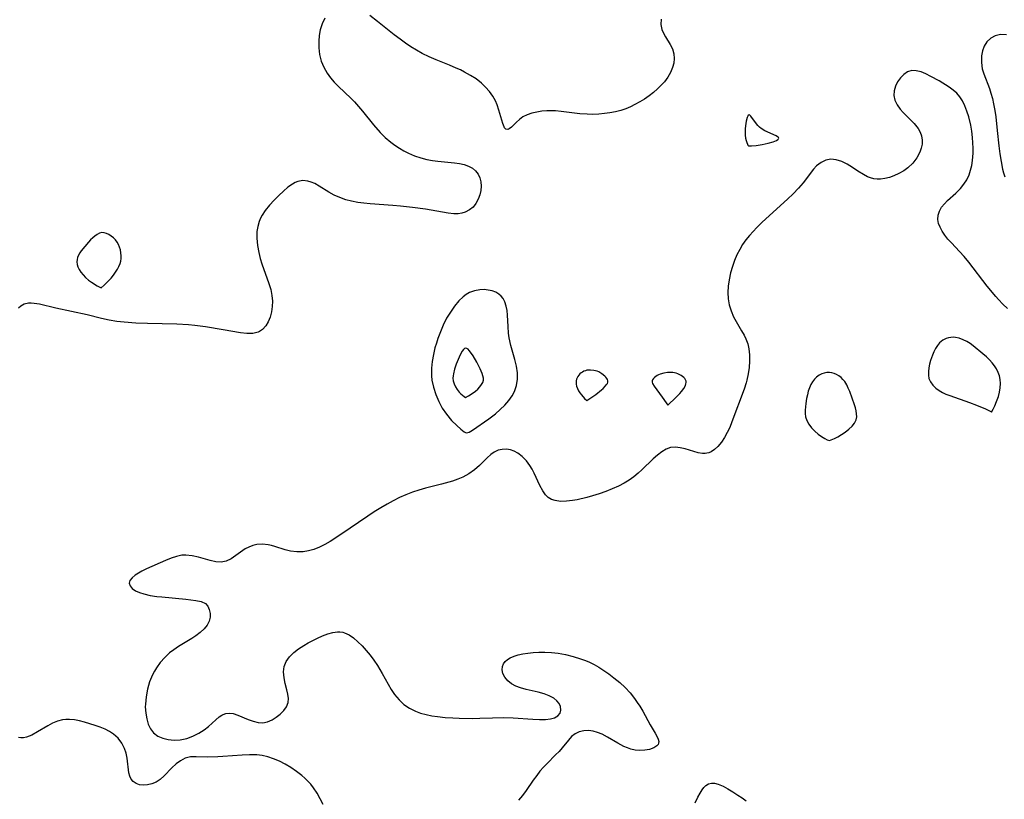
# Model space of a CAD drawing. Header units: inches. Extents: x 1073367 to 1082519, y 1569854 to 1574957.
# Tile 162 of 256: x 1076638 to 1076882, y 1572590 to 1572783. Entities that reach past the tile are written whole.
import ezdxf

# ---------------------------------------------------------------- set-up
doc = ezdxf.new("R2010")
doc.units = ezdxf.units.IN
doc.header["$MEASUREMENT"] = 0
doc.layers.add('CGG_CurvaNivelLidar_v1', color=7, linetype='Continuous', lineweight=30, true_color=0x008008)

msp = doc.modelspace()

# ---------------------------------------------------------------- linework, layer by layer
at = {"layer": 'CGG_CurvaNivelLidar_v1'}
for points in [[(1076713.8144, 1572783.1677, 69), (1076713.1449, 1572781.7765, 69), (1076712.6545, 1572780.2707, 69), (1076712.3911, 1572778.8803, 69), (1076712.266, 1572777.4512, 69), (1076712.2761, 1572775.7986, 69), (1076712.4784, 1572774.1566, 69), (1076712.9029, 1572772.5686, 69), (1076713.5345, 1572771.0383, 69), (1076714.3557, 1572769.587, 69), (1076715.1918, 1572768.4308, 69), (1076716.1272, 1572767.3356, 69), (1076717.133, 1572766.2897, 69), (1076720.1696, 1572763.4312, 69), (1076721.116, 1572762.4662, 69), (1076722.1063, 1572761.3539, 69), (1076723.0614, 1572760.1987, 69), (1076725.7846, 1572756.8128, 69), (1076727.4623, 1572754.9095, 69), (1076728.7118, 1572753.6787, 69), (1076730.0926, 1572752.5186, 69), (1076731.114, 1572751.763, 69), (1076732.201, 1572751.0402, 69), (1076733.3232, 1572750.3773, 69), (1076734.4805, 1572749.7825, 69), (1076735.9537, 1572749.1546, 69), (1076737.4685, 1572748.6444, 69), (1076739.0138, 1572748.2558, 69), (1076740.347, 1572748.0212, 69), (1076741.6844, 1572747.8508, 69), (1076745.8054, 1572747.4291, 69), (1076747.0432, 1572747.2423, 69), (1076748.2105, 1572746.9727, 69), (1076749.2854, 1572746.5861, 69), (1076750.2399, 1572746.0701, 69), (1076751.0407, 1572745.4141, 69), (1076751.6549, 1572744.6169, 69), (1076752.0885, 1572743.7039, 69), (1076752.345, 1572742.7093, 69), (1076752.4252, 1572741.6419, 69), (1076752.3368, 1572740.5542, 69), (1076752.0926, 1572739.4777, 69), (1076751.6791, 1572738.397, 69), (1076751.1204, 1572737.3952, 69), (1076750.4143, 1572736.4956, 69), (1076749.5611, 1572735.7621, 69), (1076748.4955, 1572735.2171, 69), (1076747.6722, 1572734.9808, 69), (1076746.704, 1572734.8516, 69), (1076745.6867, 1572734.8423, 69), (1076744.2801, 1572734.9782, 69), (1076738.6377, 1572735.9837, 69), (1076735.4392, 1572736.4139, 69), (1076732.51, 1572736.7392, 69), (1076730.5624, 1572736.9055, 69), (1076724.9499, 1572737.3035, 69), (1076723.4098, 1572737.4454, 69), (1076721.8965, 1572737.6384, 69), (1076720.4083, 1572737.9131, 69), (1076718.9662, 1572738.2919, 69), (1076717.5028, 1572738.8224, 69), (1076716.109, 1572739.4636, 69), (1076714.7912, 1572740.1859, 69), (1076712.4188, 1572741.6669, 69), (1076711.2743, 1572742.3065, 69), (1076710.4455, 1572742.6673, 69), (1076709.6077, 1572742.913, 69), (1076708.3064, 1572743.0155, 69), (1076707.1477, 1572742.8099, 69), (1076706.4509, 1572742.5421, 69), (1076705.774, 1572742.181, 69), (1076704.64, 1572741.3765, 69), (1076703.5359, 1572740.4116, 69), (1076702.4374, 1572739.3523, 69), (1076701.2599, 1572738.1722, 69), (1076700.1148, 1572736.9454, 69), (1076699.0583, 1572735.6601, 69), (1076698.2765, 1572734.5001, 69), (1076697.8584, 1572733.7144, 69), (1076697.5192, 1572732.8928, 69), (1076697.1959, 1572731.7141, 69), (1076697.0213, 1572730.4835, 69), (1076696.9895, 1572728.7768, 69), (1076697.1434, 1572727.0304, 69), (1076697.4422, 1572725.2677, 69), (1076697.7893, 1572723.7802, 69), (1076698.1778, 1572722.4561, 69), (1076699.9429, 1572717.6371, 69), (1076700.4016, 1572716.0918, 69), (1076700.6889, 1572714.6666, 69), (1076700.8242, 1572713.2521, 69), (1076700.796, 1572711.8956, 69), (1076700.6162, 1572710.588, 69), (1076700.2802, 1572709.3103, 69), (1076699.8012, 1572708.1384, 69), (1076699.1824, 1572707.1073, 69), (1076698.4182, 1572706.2604, 69), (1076697.9223, 1572705.8865, 69), (1076697.6413, 1572705.7236, 69), (1076697.2708, 1572705.5536, 69), (1076696.0033, 1572705.2477, 69), (1076694.5262, 1572705.2249, 69), (1076692.9349, 1572705.4052, 69), (1076688.6726, 1572706.1567, 69), (1076684.2931, 1572706.8823, 69), (1076681.6324, 1572707.2398, 69), (1076680.1325, 1572707.3771, 69), (1076677.1846, 1572707.5437, 69), (1076669.986, 1572707.7136, 69), (1076667.1037, 1572707.8378, 69), (1076664.1981, 1572708.0521, 69), (1076662.4225, 1572708.2375, 69), (1076660.515, 1572708.5328, 69), (1076658.6345, 1572708.9255, 69), (1076655.0926, 1572709.8195, 69), (1076647.298, 1572711.5078, 69), (1076643.2724, 1572712.4583, 69), (1076641.9633, 1572712.6944, 69), (1076641.2398, 1572712.7618, 69), (1076640.5489, 1572712.7486, 69), (1076639.4525, 1572712.4817, 69), (1076638.6682, 1572712.0258, 69), (1076638.1223, 1572711.5333, 69)], [(1076796.8836, 1572782.9187, 69), (1076796.7767, 1572781.6245, 69), (1076797.0394, 1572780.3365, 69), (1076797.4251, 1572779.4469, 69), (1076797.9207, 1572778.5787, 69), (1076799.122, 1572776.6543, 69), (1076799.6702, 1572775.5421, 69), (1076800.0152, 1572774.3865, 69), (1076800.1292, 1572773.1826, 69), (1076800.0123, 1572772.0784, 69), (1076799.7129, 1572770.9732, 69), (1076799.1987, 1572769.7495, 69), (1076798.5191, 1572768.5648, 69), (1076797.687, 1572767.4467, 69), (1076796.8792, 1572766.5729, 69), (1076796.0011, 1572765.7333, 69), (1076794.978, 1572764.8189, 69), (1076793.8897, 1572763.9408, 69), (1076792.785, 1572763.1692, 69), (1076791.6202, 1572762.4564, 69), (1076790.4102, 1572761.798, 69), (1076789.3149, 1572761.2654, 69), (1076788.1879, 1572760.7937, 69), (1076786.8982, 1572760.3616, 69), (1076785.5717, 1572760.0182, 69), (1076784.218, 1572759.7547, 69), (1076782.8613, 1572759.5659, 69), (1076781.453, 1572759.439, 69), (1076780.0399, 1572759.3831, 69), (1076778.6281, 1572759.406, 69), (1076776.781, 1572759.5561, 69), (1076772.1509, 1572760.1238, 69), (1076770.7797, 1572760.2403, 69), (1076769.6974, 1572760.2855, 69), (1076768.6365, 1572760.2707, 69), (1076767.3959, 1572760.1585, 69), (1076766.2008, 1572759.9605, 69), (1076764.9301, 1572759.6578, 69), (1076763.7572, 1572759.2598, 69), (1076762.7155, 1572758.7454, 69), (1076761.8737, 1572758.1435, 69), (1076761.1494, 1572757.4833, 69), (1076759.9341, 1572756.2603, 69), (1076759.3416, 1572755.8038, 69), (1076759.011, 1572755.6587, 69), (1076758.5413, 1572755.6934, 69), (1076758.1889, 1572756.0894, 69), (1076758.0733, 1572756.3243, 69), (1076757.7839, 1572757.1158, 69), (1076756.8041, 1572760.4585, 69), (1076756.3547, 1572761.7157, 69), (1076755.9239, 1572762.6982, 69), (1076755.254, 1572763.8923, 69), (1076754.4443, 1572765.0389, 69), (1076753.5092, 1572766.1236, 69), (1076752.4567, 1572767.1294, 69), (1076751.1708, 1572768.1303, 69), (1076749.7778, 1572769.0331, 69), (1076748.3039, 1572769.8542, 69), (1076747.298, 1572770.3567, 69), (1076746.2702, 1572770.8307, 69), (1076744.6155, 1572771.5289, 69), (1076741.257, 1572772.8679, 69), (1076739.5931, 1572773.5794, 69), (1076737.8177, 1572774.4442, 69), (1076736.4108, 1572775.2294, 69), (1076735.032, 1572776.0779, 69), (1076733.6819, 1572776.9821, 69), (1076732.3625, 1572777.9368, 69), (1076730.9369, 1572779.0449, 69), (1076726.8276, 1572782.3463, 69), (1076724.9064, 1572783.782, 69)], [(1076882.1893, 1572779.0712, 69.5), (1076880.7317, 1572779.0932, 69.5), (1076879.4136, 1572778.8318, 69.5), (1076878.3094, 1572778.2345, 69.5), (1076877.3954, 1572777.3467, 69.5), (1076876.6975, 1572776.2322, 69.5), (1076876.2774, 1572775.0769, 69.5), (1076876.0453, 1572773.8237, 69.5), (1076876.003, 1572772.241, 69.5), (1076876.2279, 1572770.6363, 69.5), (1076876.5916, 1572769.3953, 69.5), (1076877.9851, 1572765.782, 69.5), (1076878.3588, 1572764.6469, 69.5), (1076878.7181, 1572763.3152, 69.5), (1076879.0115, 1572761.9791, 69.5), (1076879.3024, 1572760.3779, 69.5), (1076879.5486, 1572758.7489, 69.5), (1076879.947, 1572755.4429, 69.5), (1076880.346, 1572751.6243, 69.5), (1076880.5823, 1572749.674, 69.5), (1076880.8755, 1572747.7532, 69.5), (1076881.2609, 1572745.878, 69.5), (1076881.5153, 1572744.9144, 69.5), (1076881.814, 1572743.9725, 69.5)], [(1076882.4371, 1572711.3955, 69.5), (1076881.3251, 1572712.4758, 69.5), (1076880.2461, 1572713.61, 69.5), (1076879.5608, 1572714.3865, 69.5), (1076877.4294, 1572716.9693, 69.5), (1076872.8747, 1572722.8636, 69.5), (1076871.7339, 1572724.2345, 69.5), (1076870.5699, 1572725.5409, 69.5), (1076868.5967, 1572727.6329, 69.5), (1076867.7627, 1572728.5808, 69.5), (1076867.0054, 1572729.5361, 69.5), (1076866.3488, 1572730.4991, 69.5), (1076865.8167, 1572731.478, 69.5), (1076865.4462, 1572732.4607, 69.5), (1076865.2746, 1572733.4426, 69.5), (1076865.3462, 1572734.4893, 69.5), (1076865.6624, 1572735.5052, 69.5), (1076866.1962, 1572736.4647, 69.5), (1076866.873, 1572737.2996, 69.5), (1076867.6727, 1572738.0941, 69.5), (1076869.7263, 1572739.9471, 69.5), (1076870.8627, 1572741.106, 69.5), (1076871.6812, 1572742.1281, 69.5), (1076872.3916, 1572743.2366, 69.5), (1076872.9686, 1572744.4265, 69.5), (1076873.3608, 1572745.5773, 69.5), (1076873.641, 1572746.7809, 69.5), (1076873.829, 1572748.0256, 69.5), (1076873.9612, 1572749.7864, 69.5), (1076873.9715, 1572751.0708, 69.5), (1076873.9205, 1572752.3657, 69.5), (1076873.8167, 1572753.6642, 69.5), (1076873.6289, 1572755.2178, 69.5), (1076873.3712, 1572756.7528, 69.5), (1076872.8859, 1572758.8167, 69.5), (1076872.4558, 1572760.1873, 69.5), (1076871.9446, 1572761.4889, 69.5), (1076871.3405, 1572762.699, 69.5), (1076870.6878, 1572763.7104, 69.5), (1076869.9327, 1572764.5971, 69.5), (1076869.0315, 1572765.3781, 69.5), (1076868.0397, 1572766.0777, 69.5), (1076865.5515, 1572767.6432, 69.5), (1076863.557, 1572768.7677, 69.5), (1076862.3087, 1572769.393, 69.5), (1076861.0954, 1572769.8884, 69.5), (1076859.9293, 1572770.1862, 69.5), (1076858.8256, 1572770.2053, 69.5), (1076857.7868, 1572769.8754, 69.5), (1076856.8411, 1572769.2527, 69.5), (1076856.004, 1572768.4143, 69.5), (1076855.2996, 1572767.4229, 69.5), (1076854.772, 1572766.3546, 69.5), (1076854.4509, 1572765.2262, 69.5), (1076854.3966, 1572764.0689, 69.5), (1076854.6573, 1572762.9099, 69.5), (1076855.1884, 1572761.7757, 69.5), (1076855.9322, 1572760.6923, 69.5), (1076856.6765, 1572759.8419, 69.5), (1076859.4246, 1572757.1189, 69.5), (1076860.3639, 1572755.9368, 69.5), (1076860.8679, 1572755.0194, 69.5), (1076861.2118, 1572754.047, 69.5), (1076861.3772, 1572753.0386, 69.5), (1076861.3509, 1572752.0287, 69.5), (1076861.1532, 1572751.0175, 69.5), (1076860.8032, 1572750.0212, 69.5), (1076860.042, 1572748.6111, 69.5), (1076859.0364, 1572747.3084, 69.5), (1076857.8234, 1572746.1604, 69.5), (1076856.8282, 1572745.4482, 69.5), (1076855.6445, 1572744.7646, 69.5), (1076854.4069, 1572744.195, 69.5), (1076853.3032, 1572743.8024, 69.5), (1076852.191, 1572743.5227, 69.5), (1076851.0832, 1572743.3766, 69.5), (1076850.2337, 1572743.3714, 69.5), (1076849.401, 1572743.4755, 69.5), (1076848.6366, 1572743.6818, 69.5), (1076847.8916, 1572743.9794, 69.5), (1076846.8583, 1572744.5233, 69.5), (1076845.516, 1572745.3703, 69.5), (1076844.1773, 1572746.2636, 69.5), (1076842.8253, 1572747.0982, 69.5), (1076841.4922, 1572747.7557, 69.5), (1076840.1552, 1572748.1886, 69.5), (1076838.8392, 1572748.3146, 69.5), (1076837.5798, 1572748.0687, 69.5), (1076836.3917, 1572747.4965, 69.5), (1076835.3036, 1572746.6528, 69.5), (1076834.5154, 1572745.8112, 69.5), (1076831.9581, 1572742.4832, 69.5), (1076830.7973, 1572741.1186, 69.5), (1076829.5018, 1572739.7787, 69.5), (1076828.1221, 1572738.4681, 69.5), (1076821.8788, 1572732.7319, 69.5), (1076820.5005, 1572731.4129, 69.5), (1076819.5927, 1572730.4646, 69.5), (1076818.7278, 1572729.4837, 69.5), (1076817.8396, 1572728.3786, 69.5), (1076817.0202, 1572727.2333, 69.5), (1076816.2862, 1572726.042, 69.5), (1076815.6046, 1572724.7012, 69.5), (1076815.024, 1572723.3148, 69.5), (1076814.492, 1572721.7797, 69.5), (1076814.0527, 1572720.2223, 69.5), (1076813.6815, 1572718.5186, 69.5), (1076813.448, 1572716.939, 69.5), (1076813.3478, 1572715.3716, 69.5), (1076813.417, 1572713.8261, 69.5), (1076813.6909, 1572712.2938, 69.5), (1076814.1481, 1572710.8062, 69.5), (1076814.761, 1572709.3769, 69.5), (1076815.392, 1572708.2001, 69.5), (1076816.7619, 1572705.9321, 69.5), (1076817.4055, 1572704.8032, 69.5), (1076817.8391, 1572703.923, 69.5), (1076818.2921, 1572702.7086, 69.5), (1076818.5693, 1572701.4236, 69.5), (1076818.7113, 1572699.9491, 69.5), (1076818.7167, 1572698.423, 69.5), (1076818.6021, 1572696.8628, 69.5), (1076818.3763, 1572695.2846, 69.5), (1076818.0405, 1572693.7033, 69.5), (1076817.8584, 1572693.016, 69.5), (1076817.3719, 1572691.4643, 69.5), (1076814.3762, 1572683.4052, 69.5), (1076813.8185, 1572682.0594, 69.5), (1076813.2134, 1572680.7726, 69.5), (1076812.5519, 1572679.5664, 69.5), (1076811.7698, 1572678.3897, 69.5), (1076810.917, 1572677.3641, 69.5), (1076810.0931, 1572676.6028, 69.5), (1076809.2085, 1572676.0321, 69.5), (1076808.6379, 1572675.797, 69.5), (1076808.2034, 1572675.6841, 69.5), (1076807.7533, 1572675.623, 69.5), (1076807.0801, 1572675.6207, 69.5), (1076806.0386, 1572675.7734, 69.5), (1076804.9765, 1572676.052, 69.5), (1076802.8137, 1572676.7257, 69.5), (1076801.6017, 1572677.0209, 69.5), (1076800.4014, 1572677.1611, 69.5), (1076799.2315, 1572677.0658, 69.5), (1076798.1044, 1572676.673, 69.5), (1076797.013, 1572676.0289, 69.5), (1076795.9443, 1572675.198, 69.5), (1076794.9247, 1572674.2741, 69.5), (1076792.1418, 1572671.5791, 69.5), (1076791.2176, 1572670.746, 69.5), (1076790.1243, 1572669.8471, 69.5), (1076788.976, 1572669.01, 69.5), (1076787.7701, 1572668.2541, 69.5), (1076786.3226, 1572667.5046, 69.5), (1076784.8194, 1572666.8428, 69.5), (1076783.2127, 1572666.2078, 69.5), (1076781.5841, 1572665.6276, 69.5), (1076779.946, 1572665.1121, 69.5), (1076778.5474, 1572664.7303, 69.5), (1076776.129, 1572664.1668, 69.5), (1076774.9666, 1572663.9524, 69.5), (1076773.461, 1572663.7802, 69.5), (1076772.0328, 1572663.7655, 69.5), (1076770.7166, 1572663.9439, 69.5), (1076769.8009, 1572664.2491, 69.5), (1076768.9774, 1572664.7502, 69.5), (1076768.3247, 1572665.3695, 69.5), (1076767.6206, 1572666.3314, 69.5), (1076766.868, 1572667.7093, 69.5), (1076765.4737, 1572670.7459, 69.5), (1076765.0013, 1572671.6926, 69.5), (1076764.4759, 1572672.5985, 69.5), (1076763.5935, 1572673.7888, 69.5), (1076762.578, 1572674.8215, 69.5), (1076761.4554, 1572675.6609, 69.5), (1076760.5622, 1572676.1352, 69.5), (1076759.6381, 1572676.465, 69.5), (1076758.6995, 1572676.6351, 69.5), (1076757.6397, 1572676.6178, 69.5), (1076756.611, 1572676.3867, 69.5), (1076755.6437, 1572675.9501, 69.5), (1076754.7646, 1572675.3261, 69.5), (1076753.9331, 1572674.563, 69.5), (1076752.0103, 1572672.6165, 69.5), (1076750.8042, 1572671.558, 69.5), (1076749.3949, 1572670.5849, 69.5), (1076747.8413, 1572669.7605, 69.5), (1076746.607, 1572669.2459, 69.5), (1076745.3213, 1572668.7996, 69.5), (1076742.6086, 1572668.026, 69.5), (1076738.6752, 1572667.0287, 69.5), (1076737.0416, 1572666.5719, 69.5), (1076735.4263, 1572666.0476, 69.5), (1076733.8223, 1572665.4244, 69.5), (1076732.2467, 1572664.7165, 69.5), (1076730.6971, 1572663.9382, 69.5), (1076729.1728, 1572663.0992, 69.5), (1076727.5861, 1572662.1545, 69.5), (1076725.9895, 1572661.1444, 69.5), (1076724.4095, 1572660.1035, 69.5), (1076717.7299, 1572655.5754, 69.5), (1076715.1357, 1572653.8766, 69.5), (1076713.8123, 1572653.1036, 69.5), (1076712.47, 1572652.4301, 69.5), (1076711.1051, 1572651.8869, 69.5), (1076709.777, 1572651.5178, 69.5), (1076708.4384, 1572651.3061, 69.5), (1076706.8402, 1572651.2671, 69.5), (1076705.2782, 1572651.4528, 69.5), (1076703.9518, 1572651.7843, 69.5), (1076701.3933, 1572652.6284, 69.5), (1076700.5804, 1572652.869, 69.5), (1076699.7665, 1572653.0573, 69.5), (1076698.4194, 1572653.2016, 69.5), (1076697.0209, 1572653.0906, 69.5), (1076696.0092, 1572652.8447, 69.5), (1076695.038, 1572652.4791, 69.5), (1076694.1213, 1572652.0095, 69.5), (1076692.9312, 1572651.2148, 69.5), (1076691.7877, 1572650.3742, 69.5), (1076690.6099, 1572649.6088, 69.5), (1076689.3916, 1572649.0269, 69.5), (1076688.1331, 1572648.7355, 69.5), (1076686.8289, 1572648.8091, 69.5), (1076685.4735, 1572649.1396, 69.5), (1076682.5467, 1572650.0147, 69.5), (1076680.9911, 1572650.3456, 69.5), (1076679.4189, 1572650.4923, 69.5), (1076678.4595, 1572650.4504, 69.5), (1076677.1198, 1572650.1859, 69.5), (1076675.7882, 1572649.7387, 69.5), (1076674.4535, 1572649.183, 69.5), (1076669.7207, 1572647.082, 69.5), (1076668.5841, 1572646.524, 69.5), (1076667.7218, 1572646.0552, 69.5), (1076666.9549, 1572645.5702, 69.5), (1076666.1561, 1572644.9134, 69.5), (1076665.6249, 1572644.2314, 69.5), (1076665.4374, 1572643.5417, 69.5), (1076665.6468, 1572642.8766, 69.5), (1076666.1957, 1572642.2478, 69.5), (1076667.0199, 1572641.6837, 69.5), (1076667.9774, 1572641.244, 69.5), (1076669.0843, 1572640.884, 69.5), (1076670.6288, 1572640.5407, 69.5), (1076672.2923, 1572640.291, 69.5), (1076673.5095, 1572640.1552, 69.5), (1076679.4742, 1572639.6082, 69.5), (1076681.9107, 1572639.2886, 69.5), (1076683.2331, 1572639.0185, 69.5), (1076684.2596, 1572638.5554, 69.5), (1076684.8621, 1572637.9021, 69.5), (1076685.2361, 1572637.0583, 69.5), (1076685.4192, 1572636.0988, 69.5), (1076685.4238, 1572635.1258, 69.5), (1076685.2027, 1572634.1427, 69.5), (1076684.6959, 1572633.1739, 69.5), (1076683.9422, 1572632.2381, 69.5), (1076682.9939, 1572631.3457, 69.5), (1076681.8919, 1572630.5086, 69.5), (1076680.8783, 1572629.8541, 69.5), (1076677.5946, 1572627.8758, 69.5), (1076676.4966, 1572627.1262, 69.5), (1076675.4409, 1572626.3085, 69.5), (1076674.2245, 1572625.1883, 69.5), (1076673.1214, 1572623.9546, 69.5), (1076672.1506, 1572622.6166, 69.5), (1076671.6532, 1572621.7881, 69.5), (1076671.2095, 1572620.9299, 69.5), (1076670.4877, 1572619.1702, 69.5), (1076669.9521, 1572617.35, 69.5), (1076669.5962, 1572615.5044, 69.5), (1076669.4318, 1572613.6676, 69.5), (1076669.4254, 1572612.9696, 69.5), (1076669.5198, 1572611.4762, 69.5), (1076669.7595, 1572610.0505, 69.5), (1076670.1516, 1572608.7265, 69.5), (1076670.7135, 1572607.5451, 69.5), (1076671.474, 1572606.5567, 69.5), (1076672.5094, 1572605.7726, 69.5), (1076673.7363, 1572605.2285, 69.5), (1076675.0948, 1572604.899, 69.5), (1076676.5342, 1572604.7741, 69.5), (1076678.0745, 1572604.867, 69.5), (1076679.6518, 1572605.2058, 69.5), (1076681.1892, 1572605.7527, 69.5), (1076682.6507, 1572606.4707, 69.5), (1076683.9966, 1572607.3359, 69.5), (1076685.0043, 1572608.1466, 69.5), (1076686.8211, 1572609.7965, 69.5), (1076687.6909, 1572610.5122, 69.5), (1076688.3587, 1572610.9541, 69.5), (1076688.6235, 1572611.096, 69.5), (1076689.2855, 1572611.3519, 69.5), (1076690.1581, 1572611.4657, 69.5), (1076691.119, 1572611.3427, 69.5), (1076692.325, 1572610.9637, 69.5), (1076694.8534, 1572609.8935, 69.5), (1076696.0655, 1572609.4385, 69.5), (1076697.2765, 1572609.1285, 69.5), (1076698.4688, 1572609.0542, 69.5), (1076699.6269, 1572609.285, 69.5), (1076700.7402, 1572609.7657, 69.5), (1076701.7981, 1572610.4204, 69.5), (1076702.7789, 1572611.1917, 69.5), (1076703.6327, 1572612.0586, 69.5), (1076704.2946, 1572613.0149, 69.5), (1076704.6882, 1572614.0612, 69.5), (1076704.7662, 1572615.0629, 69.5), (1076704.6466, 1572616.1227, 69.5), (1076704.4049, 1572617.2257, 69.5), (1076704.0076, 1572618.7685, 69.5), (1076703.7039, 1572620.1961, 69.5), (1076703.5688, 1572621.6112, 69.5), (1076703.7186, 1572622.974, 69.5), (1076704.2327, 1572624.2256, 69.5), (1076705.0613, 1572625.3831, 69.5), (1076706.136, 1572626.4372, 69.5), (1076707.3, 1572627.3153, 69.5), (1076708.5745, 1572628.1288, 69.5), (1076709.6874, 1572628.7774, 69.5), (1076711.9766, 1572629.9806, 69.5), (1076713.2412, 1572630.5629, 69.5), (1076714.4938, 1572631.0495, 69.5), (1076715.7258, 1572631.3979, 69.5), (1076716.9283, 1572631.5565, 69.5), (1076717.4638, 1572631.5494, 69.5), (1076718.2331, 1572631.4312, 69.5), (1076718.6246, 1572631.3172, 69.5), (1076719.7833, 1572630.7816, 69.5), (1076720.9048, 1572630.0147, 69.5), (1076721.9695, 1572629.0967, 69.5), (1076723.0093, 1572628.0546, 69.5), (1076724.0118, 1572626.937, 69.5), (1076724.9837, 1572625.7482, 69.5), (1076725.9135, 1572624.4988, 69.5), (1076726.7876, 1572623.1956, 69.5), (1076727.9445, 1572621.2525, 69.5), (1076729.4387, 1572618.5748, 69.5), (1076730.2096, 1572617.2768, 69.5), (1076731.037, 1572616.0435, 69.5), (1076732.1171, 1572614.7276, 69.5), (1076733.3307, 1572613.6041, 69.5), (1076734.6814, 1572612.6598, 69.5), (1076736.1523, 1572611.9059, 69.5), (1076737.4423, 1572611.4361, 69.5), (1076738.7916, 1572611.0756, 69.5), (1076740.1947, 1572610.7949, 69.5), (1076741.6342, 1572610.5789, 69.5), (1076743.4971, 1572610.3797, 69.5), (1076745.3912, 1572610.2455, 69.5), (1076746.9752, 1572610.1744, 69.5), (1076750.3259, 1572610.1332, 69.5), (1076752.0838, 1572610.1704, 69.5), (1076755.2274, 1572610.3029, 69.5), (1076757.8224, 1572610.3432, 69.5), (1076760.3259, 1572610.2496, 69.5), (1076765.2109, 1572609.9185, 69.5), (1076766.8138, 1572609.8496, 69.5), (1076768.3021, 1572609.8693, 69.5), (1076769.5162, 1572610.0064, 69.5), (1076770.5567, 1572610.2865, 69.5), (1076771.3665, 1572610.7413, 69.5), (1076771.8983, 1572611.4047, 69.5), (1076772.1238, 1572612.207, 69.5), (1076772.0327, 1572613.0702, 69.5), (1076771.6931, 1572613.8022, 69.5), (1076771.1365, 1572614.4916, 69.5), (1076770.3888, 1572615.1049, 69.5), (1076769.2535, 1572615.7163, 69.5), (1076767.9382, 1572616.2036, 69.5), (1076766.4554, 1572616.6184, 69.5), (1076763.5076, 1572617.3137, 69.5), (1076762.1475, 1572617.6906, 69.5), (1076760.9755, 1572618.125, 69.5), (1076759.928, 1572618.6771, 69.5), (1076758.984, 1572619.43, 69.5), (1076758.2638, 1572620.309, 69.5), (1076757.8009, 1572621.2668, 69.5), (1076757.6391, 1572622.1174, 69.5), (1076757.7081, 1572622.9526, 69.5), (1076757.9565, 1572623.622, 69.5), (1076758.3745, 1572624.2255, 69.5), (1076758.9209, 1572624.719, 69.5), (1076759.5924, 1572625.1359, 69.5), (1076760.5308, 1572625.542, 69.5), (1076761.5869, 1572625.8625, 69.5), (1076762.7356, 1572626.1118, 69.5), (1076763.9548, 1572626.2973, 69.5), (1076765.2269, 1572626.4227, 69.5), (1076766.6798, 1572626.4936, 69.5), (1076768.163, 1572626.4952, 69.5), (1076769.7845, 1572626.4165, 69.5), (1076771.4098, 1572626.2405, 69.5), (1076773.28, 1572625.9003, 69.5), (1076775.1277, 1572625.4366, 69.5), (1076776.9433, 1572624.8736, 69.5), (1076778.1525, 1572624.4366, 69.5), (1076779.1624, 1572624.0147, 69.5), (1076780.3233, 1572623.4598, 69.5), (1076781.4499, 1572622.8407, 69.5), (1076782.7416, 1572622.0198, 69.5), (1076783.9879, 1572621.1298, 69.5), (1076785.1996, 1572620.1951, 69.5), (1076786.6378, 1572619.0101, 69.5), (1076787.9951, 1572617.7512, 69.5), (1076789.207, 1572616.4236, 69.5), (1076790.3199, 1572615.0232, 69.5), (1076790.9965, 1572614.0901, 69.5), (1076791.6308, 1572613.1434, 69.5), (1076792.3842, 1572611.8999, 69.5), (1076794.2082, 1572608.5529, 69.5), (1076795.4379, 1572606.4674, 69.5), (1076795.921, 1572605.5621, 69.5), (1076796.1456, 1572605.0096, 69.5), (1076796.2742, 1572604.4131, 69.5), (1076796.2493, 1572604.0296, 69.5), (1076796.1344, 1572603.7307, 69.5), (1076795.9654, 1572603.4941, 69.5), (1076795.8089, 1572603.3369, 69.5), (1076795.0414, 1572602.8491, 69.5), (1076794.0196, 1572602.486, 69.5), (1076792.8203, 1572602.2647, 69.5), (1076791.5065, 1572602.2133, 69.5), (1076790.4533, 1572602.312, 69.5), (1076789.3881, 1572602.5465, 69.5), (1076788.532, 1572602.8418, 69.5), (1076787.685, 1572603.2176, 69.5), (1076786.2165, 1572604.016, 69.5), (1076783.6216, 1572605.5491, 69.5), (1076782.3032, 1572606.219, 69.5), (1076781.1863, 1572606.6585, 69.5), (1076780.0669, 1572606.9671, 69.5), (1076778.9636, 1572607.1254, 69.5), (1076777.7452, 1572607.0983, 69.5), (1076776.6109, 1572606.8472, 69.5), (1076775.6025, 1572606.3673, 69.5), (1076774.7365, 1572605.6524, 69.5), (1076773.9535, 1572604.765, 69.5), (1076772.4378, 1572602.8937, 69.5), (1076771.651, 1572602, 69.5), (1076770.8106, 1572601.1073, 69.5), (1076768.6826, 1572598.9905, 69.5), (1076767.8018, 1572598.0596, 69.5), (1076766.9489, 1572597.0873, 69.5), (1076766.1358, 1572596.0751, 69.5), (1076765.2486, 1572594.853, 69.5), (1076763.5322, 1572592.3319, 69.5), (1076762.6341, 1572591.102, 69.5), (1076761.6672, 1572589.9587, 69.5)], [(1076713.3319, 1572588.8367, 69.5), (1076712.6452, 1572590.2862, 69.5), (1076711.8612, 1572591.6773, 69.5), (1076710.9799, 1572592.9965, 69.5), (1076710.3106, 1572593.8574, 69.5), (1076709.5882, 1572594.6679, 69.5), (1076708.8815, 1572595.3581, 69.5), (1076708.1357, 1572596.0097, 69.5), (1076706.8121, 1572597.0392, 69.5), (1076705.4206, 1572597.9874, 69.5), (1076703.9746, 1572598.8486, 69.5), (1076702.5627, 1572599.5729, 69.5), (1076701.1153, 1572600.1916, 69.5), (1076699.72, 1572600.6575, 69.5), (1076698.2955, 1572600.9824, 69.5), (1076697.0003, 1572601.1361, 69.5), (1076695.1927, 1572601.179, 69.5), (1076693.3655, 1572601.0936, 69.5), (1076688.5753, 1572600.7012, 69.5), (1076687.308, 1572600.6341, 69.5), (1076684.8531, 1572600.6058, 69.5), (1076681.9492, 1572600.6876, 69.5), (1076680.6118, 1572600.611, 69.5), (1076679.2706, 1572600.2972, 69.5), (1076678.0993, 1572599.701, 69.5), (1076677.012, 1572598.8801, 69.5), (1076675.9857, 1572597.921, 69.5), (1076674.0581, 1572595.9296, 69.5), (1076673.0694, 1572595.063, 69.5), (1076672.068, 1572594.4267, 69.5), (1076671.0073, 1572593.9705, 69.5), (1076669.927, 1572593.7096, 69.5), (1076668.8651, 1572593.6573, 69.5), (1076667.9862, 1572593.7709, 69.5), (1076667.156, 1572594.0588, 69.5), (1076666.4493, 1572594.5164, 69.5), (1076665.9088, 1572595.1399, 69.5), (1076665.5854, 1572595.8512, 69.5), (1076665.3834, 1572596.6761, 69.5), (1076664.91, 1572600.3155, 69.5), (1076664.6782, 1572601.5208, 69.5), (1076664.3188, 1572602.6943, 69.5), (1076663.6438, 1572604.0318, 69.5), (1076662.7243, 1572605.2383, 69.5), (1076661.5866, 1572606.2716, 69.5), (1076660.5713, 1572606.9284, 69.5), (1076659.4635, 1572607.4843, 69.5), (1076658.2896, 1572607.9693, 69.5), (1076657.0234, 1572608.423, 69.5), (1076655.732, 1572608.8343, 69.5), (1076654.4346, 1572609.206, 69.5), (1076653.1578, 1572609.5296, 69.5), (1076651.8962, 1572609.7775, 69.5), (1076650.6532, 1572609.909, 69.5), (1076649.8147, 1572609.9089, 69.5), (1076648.9903, 1572609.8193, 69.5), (1076647.7396, 1572609.4883, 69.5), (1076646.5248, 1572608.9751, 69.5), (1076645.3402, 1572608.343, 69.5), (1076642.7852, 1572606.7954, 69.5), (1076641.4219, 1572606.0403, 69.5), (1076640.0924, 1572605.5013, 69.5), (1076639.3432, 1572605.3412, 69.5), (1076638.6762, 1572605.3213, 69.5), (1076638.0568, 1572605.4176, 69.5)], [(1076805.2728, 1572589.2741, 69.5), (1076805.9726, 1572590.6709, 69.5), (1076806.501, 1572591.6317, 69.5), (1076807.0389, 1572592.4894, 69.5), (1076807.4722, 1572593.0666, 69.5), (1076807.9371, 1572593.5425, 69.5), (1076808.5904, 1572593.9677, 69.5), (1076809.3093, 1572594.1734, 69.5), (1076810.1023, 1572594.1392, 69.5), (1076810.9474, 1572593.9038, 69.5), (1076812.1773, 1572593.3638, 69.5), (1076813.3765, 1572592.7227, 69.5), (1076814.6132, 1572591.9935, 69.5), (1076815.8554, 1572591.2131, 69.5), (1076816.9105, 1572590.5089, 69.5), (1076817.9028, 1572589.7592, 69.5)]]:
    msp.add_polyline3d(points, dxfattribs=at)
for points in [[(1076818.5, 1572751.6415, 69.5), (1076819.1979, 1572751.611, 69.5), (1076820.3629, 1572751.7027, 69.5), (1076821.8642, 1572751.9457, 69.5), (1076823.3608, 1572752.2812, 69.5), (1076824.5548, 1572752.6319, 69.5), (1076825.3982, 1572752.9708, 69.5), (1076825.7103, 1572753.144, 69.5), (1076825.9149, 1572753.3202, 69.5), (1076825.9763, 1572753.5004, 69.5), (1076825.8713, 1572753.6814, 69.5), (1076825.634, 1572753.8668, 69.5), (1076825.3018, 1572754.0565, 69.5), (1076822.5048, 1572755.3451, 69.5), (1076821.5693, 1572755.9034, 69.5), (1076821.1471, 1572756.2331, 69.5), (1076820.76, 1572756.6141, 69.5), (1076820.4114, 1572757.0267, 69.5), (1076819.0239, 1572758.9705, 69.5), (1076818.802, 1572759.1861, 69.5), (1076818.6023, 1572759.2685, 69.5), (1076818.4235, 1572759.1796, 69.5), (1076818.2667, 1572758.9437, 69.5), (1076818.1266, 1572758.5985, 69.5), (1076817.8827, 1572757.6884, 69.5), (1076817.6936, 1572756.5171, 69.5), (1076817.6431, 1572755.7936, 69.5), (1076817.6326, 1572755.0254, 69.5), (1076817.6694, 1572754.2528, 69.5), (1076817.7526, 1572753.5463, 69.5), (1076817.8793, 1572752.9061, 69.5), (1076818.0237, 1572752.413, 69.5), (1076818.1832, 1572752.0244, 69.5), (1076818.3188, 1572751.7879, 69.5), (1076818.4307, 1572751.6558, 69.5)], [(1076658.5, 1572716.542, 69), (1076659.2599, 1572717.2071, 69), (1076660.3611, 1572718.2704, 69), (1076660.9714, 1572718.931, 69), (1076661.5693, 1572719.6537, 69), (1076662.0882, 1572720.3747, 69), (1076662.5416, 1572721.1093, 69), (1076662.9116, 1572721.8299, 69), (1076663.1806, 1572722.5086, 69), (1076663.3441, 1572723.1345, 69), (1076663.4385, 1572723.7606, 69), (1076663.4581, 1572724.4745, 69), (1076663.3972, 1572725.1868, 69), (1076663.268, 1572725.8889, 69), (1076663.0747, 1572726.571, 69), (1076662.8154, 1572727.2216, 69), (1076662.4815, 1572727.8257, 69), (1076662.049, 1572728.3891, 69), (1076661.5491, 1572728.8891, 69), (1076661.0037, 1572729.3255, 69), (1076660.4297, 1572729.691, 69), (1076659.8404, 1572729.9702, 69), (1076659.247, 1572730.1387, 69), (1076658.6593, 1572730.1612, 69), (1076658.0905, 1572730.011, 69), (1076657.5338, 1572729.7214, 69), (1076656.9868, 1572729.3313, 69), (1076656.4481, 1572728.8699, 69), (1076655.9172, 1572728.359, 69), (1076655.3945, 1572727.8144, 69), (1076654.4395, 1572726.734, 69), (1076653.6137, 1572725.684, 69), (1076653.2495, 1572725.1502, 69), (1076652.9361, 1572724.6102, 69), (1076652.693, 1572724.0628, 69), (1076652.5463, 1572723.506, 69), (1076652.5196, 1572722.9125, 69), (1076652.6048, 1572722.3113, 69), (1076652.7795, 1572721.7084, 69), (1076653.0589, 1572721.0839, 69), (1076653.4833, 1572720.4121, 69), (1076654.0309, 1572719.7285, 69), (1076654.6779, 1572719.0689, 69), (1076655.408, 1572718.4532, 69), (1076656.1623, 1572717.9059, 69), (1076657.5387, 1572717.0541, 69)], [(1076748.5, 1572680.8163, 69.5), (1076748.7643, 1572680.6974, 69.5), (1076749.4153, 1572680.8445, 69.5), (1076750.3036, 1572681.3224, 69.5), (1076754.3071, 1572684.1355, 69.5), (1076755.9139, 1572685.3814, 69.5), (1076757.1141, 1572686.4286, 69.5), (1076758.2352, 1572687.5309, 69.5), (1076759.241, 1572688.6698, 69.5), (1076760.0673, 1572689.8103, 69.5), (1076760.6642, 1572690.9323, 69.5), (1076761.1558, 1572692.3931, 69.5), (1076761.3956, 1572693.922, 69.5), (1076761.3807, 1572695.519, 69.5), (1076761.1539, 1572697.1345, 69.5), (1076760.746, 1572698.8485, 69.5), (1076759.7785, 1572702.2975, 69.5), (1076759.3638, 1572704.1807, 69.5), (1076759.1883, 1572705.3559, 69.5), (1076759.0519, 1572706.981, 69.5), (1076758.9163, 1572709.7552, 69.5), (1076758.8101, 1572710.8902, 69.5), (1076758.6222, 1572711.9634, 69.5), (1076758.281, 1572713.0358, 69.5), (1076757.8235, 1572713.8911, 69.5), (1076757.3628, 1572714.4708, 69.5), (1076756.8172, 1572714.9589, 69.5), (1076756.0189, 1572715.4335, 69.5), (1076755.1234, 1572715.7698, 69.5), (1076754.1478, 1572715.9885, 69.5), (1076753.1256, 1572716.0863, 69.5), (1076752.0795, 1572716.0547, 69.5), (1076750.7653, 1572715.814, 69.5), (1076749.4925, 1572715.3354, 69.5), (1076748.6986, 1572714.8827, 69.5), (1076747.9465, 1572714.3285, 69.5), (1076746.8803, 1572713.3123, 69.5), (1076745.7963, 1572712.0076, 69.5), (1076744.7973, 1572710.5578, 69.5), (1076743.8824, 1572708.997, 69.5), (1076743.04, 1572707.3157, 69.5), (1076742.3342, 1572705.6854, 69.5), (1076741.707, 1572704.0113, 69.5), (1076741.3339, 1572702.87, 69.5), (1076741.0023, 1572701.7165, 69.5), (1076740.6021, 1572700.0325, 69.5), (1076740.2979, 1572698.3388, 69.5), (1076740.0998, 1572696.6428, 69.5), (1076740.105, 1572694.8242, 69.5), (1076740.2294, 1572693.7333, 69.5), (1076740.604, 1572691.9852, 69.5), (1076741.1766, 1572690.2029, 69.5), (1076741.9184, 1572688.4612, 69.5), (1076742.8056, 1572686.8168, 69.5), (1076743.8104, 1572685.3224, 69.5), (1076745.1039, 1572683.7835, 69.5), (1076746.3589, 1572682.5359, 69.5), (1076747.4269, 1572681.5963, 69.5), (1076748.1941, 1572680.9883, 69.5)], [(1076878.5, 1572685.8199, 70), (1076878.9, 1572686.5408, 70), (1076879.311, 1572687.3829, 70), (1076879.7694, 1572688.4563, 70), (1076880.2056, 1572689.6957, 70), (1076880.4855, 1572690.7374, 70), (1076880.6755, 1572691.8089, 70), (1076880.7418, 1572692.8781, 70), (1076880.6696, 1572693.844, 70), (1076880.4787, 1572694.7597, 70), (1076880.1902, 1572695.6057, 70), (1076879.7547, 1572696.4833, 70), (1076879.2452, 1572697.2632, 70), (1076878.679, 1572698.0126, 70), (1076878.0555, 1572698.7217, 70), (1076877.2416, 1572699.5052, 70), (1076876.3779, 1572700.2466, 70), (1076873.9885, 1572702.192, 70), (1076873.221, 1572702.7563, 70), (1076872.4308, 1572703.2577, 70), (1076871.5078, 1572703.7175, 70), (1076870.5605, 1572704.0573, 70), (1076869.6062, 1572704.2631, 70), (1076869.0363, 1572704.3123, 70), (1076868.4744, 1572704.2971, 70), (1076867.8851, 1572704.2017, 70), (1076867.3177, 1572704.0247, 70), (1076866.4539, 1572703.5655, 70), (1076865.6903, 1572702.9211, 70), (1076865.1453, 1572702.2626, 70), (1076864.6719, 1572701.5182, 70), (1076864.2579, 1572700.7116, 70), (1076863.8954, 1572699.8619, 70), (1076863.4576, 1572698.5958, 70), (1076863.2037, 1572697.6684, 70), (1076863.0139, 1572696.7461, 70), (1076862.9068, 1572695.8414, 70), (1076862.9087, 1572694.9678, 70), (1076863.0548, 1572694.1412, 70), (1076863.4342, 1572693.272, 70), (1076864.006, 1572692.482, 70), (1076864.7294, 1572691.771, 70), (1076865.5765, 1572691.1458, 70), (1076866.3716, 1572690.6917, 70), (1076867.2251, 1572690.292, 70), (1076868.2031, 1572689.9008, 70), (1076873.1016, 1572688.1854, 70), (1076874.8046, 1572687.5573, 70), (1076877.0686, 1572686.6009, 70), (1076878.3637, 1572685.9482, 70)], [(1076748.5, 1572689.4503, 70), (1076749.2937, 1572689.8526, 70), (1076750.4003, 1572690.5465, 70), (1076751.0032, 1572691.0066, 70), (1076751.5831, 1572691.5204, 70), (1076752.1044, 1572692.0671, 70), (1076752.5316, 1572692.6248, 70), (1076752.8286, 1572693.1716, 70), (1076752.9611, 1572693.6861, 70), (1076752.9545, 1572694.2249, 70), (1076752.8512, 1572694.7795, 70), (1076752.6796, 1572695.3448, 70), (1076752.2055, 1572696.4921, 70), (1076751.3393, 1572698.1632, 70), (1076750.4068, 1572699.7324, 70), (1076749.7799, 1572700.6546, 70), (1076749.4702, 1572701.0428, 70), (1076749.1651, 1572701.3559, 70), (1076748.8668, 1572701.566, 70), (1076748.5779, 1572701.6361, 70), (1076748.2881, 1572701.5281, 70), (1076748.0087, 1572701.2686, 70), (1076747.7371, 1572700.8986, 70), (1076747.2116, 1572699.9431, 70), (1076746.7072, 1572698.825, 70), (1076746.2334, 1572697.6302, 70), (1076745.8205, 1572696.4003, 70), (1076745.5503, 1572695.2977, 70), (1076745.4625, 1572694.7478, 70), (1076745.4323, 1572694.1795, 70), (1076745.5042, 1572693.5612, 70), (1076745.723, 1572692.8233, 70), (1076746.0632, 1572692.0898, 70), (1076746.4916, 1572691.3962, 70), (1076746.974, 1572690.7762, 70), (1076747.4158, 1572690.3099, 70), (1076748.1761, 1572689.6591, 70)], [(1076778.5, 1572688.6508, 69.5), (1076780.7495, 1572690.1873, 69.5), (1076782.1751, 1572691.3096, 69.5), (1076782.5511, 1572691.6524, 69.5), (1076783.1501, 1572692.2878, 69.5), (1076783.3956, 1572692.6063, 69.5), (1076783.5884, 1572692.9238, 69.5), (1076783.7106, 1572693.239, 69.5), (1076783.7389, 1572693.5503, 69.5), (1076783.6541, 1572693.858, 69.5), (1076783.4771, 1572694.16, 69.5), (1076783.2327, 1572694.4556, 69.5), (1076782.9391, 1572694.7435, 69.5), (1076782.2515, 1572695.2849, 69.5), (1076781.4734, 1572695.7467, 69.5), (1076781.0565, 1572695.9273, 69.5), (1076780.2369, 1572696.1435, 69.5), (1076779.3932, 1572696.2202, 69.5), (1076778.9738, 1572696.2054, 69.5), (1076778.5623, 1572696.1485, 69.5), (1076778.1744, 1572696.0475, 69.5), (1076777.8013, 1572695.9058, 69.5), (1076777.4467, 1572695.7277, 69.5), (1076777.1155, 1572695.5152, 69.5), (1076776.815, 1572695.2671, 69.5), (1076776.5495, 1572694.9789, 69.5), (1076776.3225, 1572694.6597, 69.5), (1076776.1344, 1572694.3166, 69.5), (1076775.9888, 1572693.9546, 69.5), (1076775.893, 1572693.5776, 69.5), (1076775.8529, 1572693.1407, 69.5), (1076775.8755, 1572692.6944, 69.5), (1076775.9804, 1572692.2044, 69.5), (1076776.1778, 1572691.668, 69.5), (1076776.4572, 1572691.1164, 69.5), (1076776.8098, 1572690.5685, 69.5), (1076777.1995, 1572690.0544, 69.5), (1076777.952, 1572689.2016, 69.5)], [(1076798.5, 1572687.571, 69.5), (1076800.5311, 1572689.4223, 69.5), (1076801.5311, 1572690.4499, 69.5), (1076801.9147, 1572690.8978, 69.5), (1076802.4836, 1572691.6913, 69.5), (1076802.8719, 1572692.4306, 69.5), (1076802.9965, 1572692.7917, 69.5), (1076803.0568, 1572693.1421, 69.5), (1076803.0339, 1572693.4776, 69.5), (1076802.9137, 1572693.7934, 69.5), (1076802.7129, 1572694.0911, 69.5), (1076802.4516, 1572694.3715, 69.5), (1076801.8014, 1572694.8759, 69.5), (1076801.036, 1572695.2793, 69.5), (1076800.6202, 1572695.4258, 69.5), (1076799.7923, 1572695.5786, 69.5), (1076799.3634, 1572695.607, 69.5), (1076798.4944, 1572695.59, 69.5), (1076797.5592, 1572695.4691, 69.5), (1076796.671, 1572695.229, 69.5), (1076796.2653, 1572695.0558, 69.5), (1076795.8865, 1572694.851, 69.5), (1076795.2317, 1572694.3727, 69.5), (1076794.9748, 1572694.1076, 69.5), (1076794.7845, 1572693.8281, 69.5), (1076794.6827, 1572693.5348, 69.5), (1076794.6867, 1572693.2321, 69.5), (1076794.7781, 1572692.9181, 69.5), (1076795.1421, 1572692.2631, 69.5), (1076797.1643, 1572689.5196, 69.5), (1076798.1292, 1572688.1474, 69.5)], [(1076838.5, 1572678.7875, 70), (1076839.7106, 1572679.3139, 70), (1076840.5121, 1572679.7255, 70), (1076841.4232, 1572680.2572, 70), (1076842.3614, 1572680.8837, 70), (1076843.2631, 1572681.5841, 70), (1076844.0639, 1572682.337, 70), (1076844.6979, 1572683.1204, 70), (1076845.0987, 1572683.9125, 70), (1076845.2208, 1572684.633, 70), (1076845.1846, 1572685.3594, 70), (1076845.0612, 1572686.1109, 70), (1076844.8748, 1572686.8794, 70), (1076844.6433, 1572687.6586, 70), (1076843.4966, 1572690.9024, 70), (1076843.1354, 1572691.7736, 70), (1076842.7277, 1572692.6037, 70), (1076842.2509, 1572693.3704, 70), (1076841.8153, 1572693.9104, 70), (1076841.3295, 1572694.3912, 70), (1076840.8005, 1572694.8064, 70), (1076840.2329, 1572695.1457, 70), (1076839.6574, 1572695.3884, 70), (1076839.0597, 1572695.5474, 70), (1076838.4497, 1572695.6176, 70), (1076837.822, 1572695.5918, 70), (1076837.2013, 1572695.4737, 70), (1076836.5984, 1572695.2691, 70), (1076835.924, 1572694.9222, 70), (1076835.2991, 1572694.4765, 70), (1076834.7355, 1572693.9447, 70), (1076834.25, 1572693.332, 70), (1076833.8384, 1572692.6045, 70), (1076833.5102, 1572691.8113, 70), (1076833.2438, 1572690.9722, 70), (1076833.0224, 1572690.1025, 70), (1076832.8341, 1572689.2145, 70), (1076832.6161, 1572687.942, 70), (1076832.5173, 1572687.1133, 70), (1076832.4618, 1572686.2902, 70), (1076832.46, 1572685.4795, 70), (1076832.565, 1572684.653, 70), (1076832.8484, 1572683.7888, 70), (1076833.3637, 1572682.8572, 70), (1076834.0498, 1572681.9627, 70), (1076834.8476, 1572681.1346, 70), (1076835.6986, 1572680.4016, 70), (1076836.5444, 1572679.7903, 70), (1076837.3036, 1572679.3302, 70), (1076837.9303, 1572679.0077, 70)]]:
    msp.add_polyline3d(points, close=True, dxfattribs=at)

doc.saveas('drawing.dxf')
